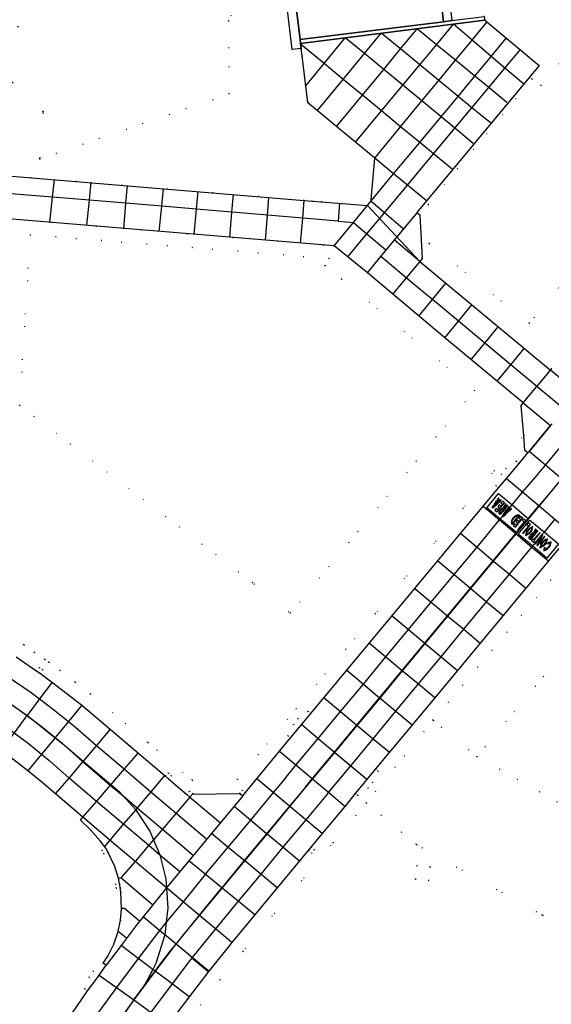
# Model space of a CAD drawing. Header units: metres. Extents: x 174791 to 179073, y 406431 to 409043.
# Tile 98 of 256: x 176201 to 176276, y 407294 to 407433. Entities that reach past the tile are written whole.
import ezdxf

# ---------------------------------------------------------------- set-up
doc = ezdxf.new("R2010")
doc.units = ezdxf.units.M
doc.linetypes.add('DOT', pattern=[6.35, 0, -6.35])
for name, color, linetype in [('panden', 254, 'Continuous'), ('terreindeelbegroeid', 254, 'DOT'), ('terreindeelonbegroeid', 254, 'DOT'), ('wegdeel_molgoot', 254, 'Continuous'), ('wegdeel_rijbaan', 254, 'Continuous'), ('wegdeel_rolbaan', 254, 'Continuous'), ('wegdeel_voetpad', 254, 'Continuous'), ('weginrichtingselement_markering_vliegtuigverharding', 254, 'Continuous'), ('weginrichtingselement_voeg_vliegtuigverharding', 254, 'Continuous')]:
    doc.layers.add(name, color=color, linetype=linetype)

msp = doc.modelspace()

# ---------------------------------------------------------------- linework, layer by layer
at = {"layer": 'panden'}
msp.add_polyline3d([(176239.433, 407440.563, 0), (176259.748, 407443.085, 0), (176260.968, 407432.772, 0), (176240.715, 407430.242, 0)], close=True, dxfattribs=at)
at = {"layer": 'terreindeelbegroeid'}
for points in [[(176337.424, 407452.638, 0), (176335.28, 407450.063, 0), (176328.793, 407442.268, 0), (176296.574, 407403.515, 0), (176287.872, 407393.047, 0), (176280.605, 407384.304, 0), (176276.262, 407383.813, 0), (176276.087, 407383.602, 0), (176261.323, 407395.862, 0), (176257.635, 407398.954, 0), (176257.963, 407399.345, 0), (176257.614, 407405.497, 0), (176257.218, 407405.831, 0), (176273.139, 407424.963, 0), (176273.465, 407424.705, 0), (176258.801, 407407.003, 0), (176258.971, 407401.458, 0), (176273.096, 407390.2, 0), (176290.285, 407410.909, 0), (176321.534, 407448.342, 0), (176326.643, 407446.834, 0), (176333.699, 407454.9, 0), (176336.325, 407459.073, 0)], [(176259.517, 407334.198, 0), (176258.083, 407335.392, 0), (176277.939, 407359.238, 0), (176278.368, 407358.926, 0), (176279.825, 407359.974, 0), (176280.444, 407360.771, 0), (176281.228, 407362.372, 0), (176280.871, 407362.725, 0), (176292.377, 407376.565, 0), (176307.261, 407394.469, 0), (176307.655, 407394.178, 0), (176309.112, 407395.225, 0), (176309.731, 407396.022, 0), (176310.515, 407397.623, 0), (176310.142, 407397.941, 0), (176333.545, 407426.097, 0), (176336.262, 407426.238, 0), (176324.608, 407412.217, 0), (176311.68, 407396.663, 0), (176308.799, 407393.19, 0), (176282.409, 407361.446, 0)], [(176345.291, 407424.677, 0), (176265.694, 407329.055, 0), (176259.517, 407334.198, 0), (176282.409, 407361.446, 0), (176308.799, 407393.19, 0), (176311.68, 407396.663, 0), (176324.608, 407412.217, 0), (176336.262, 407426.238, 0)], [(176373.314, 407369.943, 0), (176305.809, 407326.811, 0), (176297.768, 407322.867, 0), (176295.08, 407321.626, 0), (176292.256, 407320.734, 0), (176289.343, 407320.205, 0), (176286.346, 407320.05, 0), (176283.354, 407320.28, 0), (176280.416, 407320.891, 0), (176280.223, 407320.913, 0), (176265.694, 407329.055, 0), (176345.291, 407424.677, 0), (176356.419, 407415.534, 0), (176358.739, 407413.582, 0), (176361.885, 407410.939, 0), (176364.69, 407400.879, 0), (176369.411, 407383.943, 0)], [(176265.372, 407380.722, 0), (176239.335, 407349.3, 0), (176234.017, 407353.6, 0), (176201.105, 407378.608, 0), (176202.588, 407402.697, 0), (176244.844, 407399.352, 0), (176244.222, 407398.378, 0), (176246.6, 407396.444, 0)], [(176234.017, 407353.6, 0), (176239.335, 407349.3, 0), (176265.372, 407380.722, 0), (176246.6, 407396.444, 0), (176244.222, 407398.378, 0), (176244.844, 407399.352, 0), (176202.588, 407402.697, 0), (176201.105, 407378.608, 0)], [(176242.383, 407315.435, 0), (176242.752, 407315.895, 0), (176242.283, 407316.27, 0), (176241.915, 407315.81, 0)], [(176259.095, 407313.507, 0), (176257.221, 407313.694, 0), (176257.03, 407311.779, 0), (176258.904, 407311.592, 0)]]:
    msp.add_polyline3d(points, close=True, dxfattribs=at)
for points in [[(176206.376, 407435.381, 0), (176195.306, 407428.755, 0), (176190.344, 407424.477, 0), (176200.099, 407424.172, 0), (176204.415, 407420.076, 0), (176203.931, 407413.393, 0), (176230.702, 407422.597, 0), (176230.605, 407432.897, 0), (176237.013, 407445.058, 0)], [(176237.013, 407445.058, 0), (176230.605, 407432.897, 0), (176230.702, 407422.597, 0), (176203.931, 407413.393, 0), (176204.415, 407420.076, 0), (176200.099, 407424.172, 0), (176190.344, 407424.477, 0), (176195.306, 407428.755, 0), (176206.376, 407435.381, 0)], [(176281.414, 407431.799, 0), (176274.769, 407423.779, 0), (176273.465, 407424.705, 0), (176273.139, 407424.963, 0), (176274.496, 407426.594, 0), (176266.82, 407433.007, 0), (176266.738, 407433.512, 0), (176262.158, 407432.93, 0), (176260.792, 407444.417, 0)], [(176238.095, 407441.606, 0), (176239.594, 407428.866, 0), (176240.87, 407428.995, 0), (176240.999, 407427.96, 0), (176241.82, 407421.343, 0), (176249.654, 407414.846, 0), (176251.255, 407413.519, 0), (176250.734, 407407.625, 0), (176250.811, 407407.562, 0), (176250.233, 407406.82, 0), (176242.46, 407407.466, 0), (176241.314, 407407.561, 0), (176176.187, 407412.945, 0), (176150.341, 407415.081, 0), (176149.637, 407415.152, 0), (176121.86, 407417.311, 0), (176123.618, 407436.5, 0)], [(176290.285, 407410.909, 0), (176273.096, 407390.2, 0), (176258.971, 407401.458, 0), (176258.801, 407407.003, 0), (176273.465, 407424.705, 0), (176274.769, 407423.779, 0), (176281.414, 407431.799, 0)], [(176192.585, 407405.539, 0), (176245.509, 407401.124, 0), (176250.217, 407397.35, 0), (176261.181, 407388.172, 0), (176272.249, 407378.974, 0), (176271.926, 407378.584, 0), (176272.3, 407374.379, 0), (176251.337, 407349.208, 0), (176231.878, 407325.843, 0), (176225.478, 407325.748, 0), (176219.206, 407331.055, 0), (176211.084, 407337.928, 0), (176208.944, 407339.578, 0), (176206.805, 407341.227, 0), (176205.229, 407342.4, 0), (176204.651, 407342.789, 0), (176203.172, 407343.806, 0), (176201.694, 407344.822, 0), (176199.469, 407346.223, 0)], [(176199.469, 407346.223, 0), (176201.694, 407344.822, 0), (176203.172, 407343.806, 0), (176204.651, 407342.789, 0), (176205.229, 407342.4, 0), (176206.805, 407341.227, 0), (176208.944, 407339.578, 0), (176211.084, 407337.928, 0), (176219.206, 407331.055, 0), (176225.478, 407325.748, 0), (176231.878, 407325.843, 0), (176251.337, 407349.208, 0), (176272.3, 407374.379, 0), (176272.487, 407372.282, 0), (176272.907, 407371.93, 0), (176271.665, 407370.438, 0), (176271.241, 407370.745, 0), (176269.784, 407369.698, 0), (176269.165, 407368.901, 0), (176268.381, 407367.3, 0), (176268.748, 407366.987, 0), (176242.245, 407335.166, 0), (176241.856, 407335.454, 0), (176240.398, 407334.406, 0), (176239.78, 407333.609, 0), (176238.995, 407332.009, 0), (176239.368, 407331.691, 0), (176232.999, 407323.977, 0), (176232.552, 407324.32, 0), (176232.183, 407323.909, 0), (176232.253, 407323.848, 0), (176225.506, 407323.748, 0), (176225.559, 407323.827, 0), (176225.08, 407324.17, 0), (176224.711, 407323.726, 0), (176222.148, 407325.916, 0), (176222.553, 407326.359, 0), (176222.119, 407326.755, 0), (176221.714, 407326.313, 0), (176209.827, 407336.372, 0), (176205.597, 407339.633, 0), (176204.035, 407340.795, 0), (176204.368, 407341.294, 0), (176203.851, 407341.64, 0), (176203.518, 407341.141, 0), (176200.594, 407343.151, 0)], [(176223.139, 407292.628, 0), (176225.05, 407295.185, 0), (176227.811, 407298.793, 0), (176231.094, 407302.848, 0), (176243.841, 407318.2, 0), (176247.043, 407322.031, 0), (176248.512, 407323.837, 0), (176248.873, 407323.562, 0), (176250.33, 407324.61, 0), (176250.949, 407325.407, 0), (176251.733, 407327.007, 0), (176251.373, 407327.334, 0), (176258.083, 407335.392, 0), (176259.517, 407334.198, 0), (176250.051, 407322.56, 0), (176248.586, 407320.759, 0), (176245.378, 407316.92, 0), (176232.641, 407301.58, 0), (176229.383, 407297.556, 0), (176226.645, 407293.979, 0)], [(176281.285, 407305.395, 0), (176274.943, 407306.677, 0), (176257.157, 407316.644, 0), (176250.051, 407322.56, 0), (176259.517, 407334.198, 0), (176265.694, 407329.055, 0), (176280.223, 407320.913, 0)], [(176197.263, 407330.907, 0), (176202.265, 407327.038, 0), (176204.225, 407325.452, 0), (176210.005, 407320.506, 0), (176209.674, 407320.112, 0), (176211.071, 407318.798, 0), (176212.49, 407317.156, 0), (176213.26, 407316.154, 0), (176212.73, 407315.873, 0), (176213.014, 407315.338, 0), (176213.544, 407315.619, 0), (176214.531, 407313.576, 0), (176215.083, 407311.861, 0), (176215.215, 407311.165, 0), (176214.624, 407311.066, 0), (176214.722, 407310.479, 0), (176215.314, 407310.578, 0), (176215.413, 407309.92, 0), (176215.495, 407307.602, 0), (176215.354, 407305.967, 0), (176215.02, 407304.39, 0), (176214.397, 407302.589, 0), (176213.557, 407300.879, 0), (176212.875, 407299.924, 0), (176211.492, 407298.781, 0), (176210.928, 407297.944, 0), (176210.253, 407296.294, 0), (176210.665, 407295.988, 0), (176207.065, 407290.686, 0)], [(176226.645, 407293.979, 0), (176229.383, 407297.556, 0), (176232.641, 407301.58, 0), (176245.378, 407316.92, 0), (176248.586, 407320.759, 0), (176250.051, 407322.56, 0), (176257.157, 407316.644, 0), (176274.943, 407306.677, 0), (176281.285, 407305.395, 0)]]:
    msp.add_polyline3d(points, dxfattribs=at)
at = {"layer": 'terreindeelonbegroeid'}
for points in [[(176271.665, 407370.438, 0), (176269.854, 407368.321, 0), (176268.748, 407366.987, 0), (176268.381, 407367.3, 0), (176269.165, 407368.901, 0), (176269.784, 407369.698, 0), (176271.241, 407370.745, 0)], [(176204.035, 407340.795, 0), (176203.518, 407341.141, 0), (176203.851, 407341.64, 0), (176204.368, 407341.294, 0)], [(176242.245, 407335.166, 0), (176239.368, 407331.691, 0), (176238.995, 407332.009, 0), (176239.78, 407333.609, 0), (176240.398, 407334.406, 0), (176241.856, 407335.454, 0)], [(176248.512, 407323.837, 0), (176251.373, 407327.334, 0), (176251.733, 407327.007, 0), (176250.949, 407325.407, 0), (176250.33, 407324.61, 0), (176248.873, 407323.562, 0)], [(176222.148, 407325.916, 0), (176221.714, 407326.313, 0), (176222.119, 407326.755, 0), (176222.553, 407326.359, 0)], [(176225.506, 407323.748, 0), (176225.156, 407323.345, 0), (176224.711, 407323.726, 0), (176225.08, 407324.17, 0), (176225.559, 407323.827, 0)], [(176232.999, 407323.977, 0), (176232.624, 407323.522, 0), (176232.253, 407323.848, 0), (176232.183, 407323.909, 0), (176232.552, 407324.32, 0)], [(176242.383, 407315.435, 0), (176241.915, 407315.81, 0), (176242.283, 407316.27, 0), (176242.752, 407315.895, 0)], [(176213.544, 407315.619, 0), (176213.014, 407315.338, 0), (176212.73, 407315.873, 0), (176213.26, 407316.154, 0)], [(176257.03, 407311.779, 0), (176257.221, 407313.694, 0), (176259.095, 407313.507, 0), (176258.904, 407311.592, 0)], [(176215.314, 407310.578, 0), (176214.722, 407310.479, 0), (176214.624, 407311.066, 0), (176215.215, 407311.165, 0)], [(176210.665, 407295.988, 0), (176210.253, 407296.294, 0), (176210.928, 407297.944, 0), (176211.492, 407298.781, 0), (176212.875, 407299.924, 0), (176213.321, 407299.61, 0), (176211.888, 407297.619, 0)]]:
    msp.add_polyline3d(points, close=True, dxfattribs=at)
at = {"layer": 'wegdeel_molgoot'}
msp.add_polyline3d([(176266.82, 407433.007, 0), (176240.782, 407429.703, 0), (176240.715, 407430.242, 0), (176260.968, 407432.772, 0), (176262.158, 407432.93, 0), (176266.738, 407433.512, 0)], close=True, dxfattribs=at)
at = {"layer": 'wegdeel_rijbaan'}
msp.add_polyline3d([(176273.139, 407424.963, 0), (176257.218, 407405.831, 0), (176257.614, 407405.497, 0), (176257.963, 407399.345, 0), (176257.635, 407398.954, 0), (176250.233, 407406.82, 0), (176250.811, 407407.562, 0), (176250.734, 407407.625, 0), (176251.255, 407413.519, 0), (176249.654, 407414.846, 0), (176241.82, 407421.343, 0), (176240.999, 407427.96, 0), (176240.87, 407428.995, 0), (176240.782, 407429.703, 0), (176266.82, 407433.007, 0), (176274.496, 407426.594, 0)], close=True, dxfattribs=at)
for points in [[(176176.187, 407412.945, 0), (176241.314, 407407.561, 0), (176242.46, 407407.466, 0), (176250.233, 407406.82, 0), (176257.635, 407398.954, 0), (176261.323, 407395.862, 0), (176276.087, 407383.602, 0), (176276.262, 407383.813, 0)], [(176276.313, 407376.025, 0), (176276.102, 407375.77, 0), (176273.06, 407372.117, 0), (176272.907, 407371.93, 0), (176272.487, 407372.282, 0), (176272.3, 407374.379, 0), (176271.926, 407378.584, 0), (176272.249, 407378.974, 0), (176261.181, 407388.172, 0), (176250.217, 407397.35, 0), (176245.509, 407401.124, 0), (176192.585, 407405.539, 0)]]:
    msp.add_polyline3d(points, dxfattribs=at)
at = {"layer": 'wegdeel_rolbaan'}
for points in [[(176200.594, 407343.151, 0), (176203.518, 407341.141, 0), (176204.035, 407340.795, 0), (176205.597, 407339.633, 0), (176209.827, 407336.372, 0), (176221.714, 407326.313, 0), (176222.148, 407325.916, 0), (176224.711, 407323.726, 0), (176225.156, 407323.345, 0), (176225.506, 407323.748, 0), (176232.253, 407323.848, 0), (176232.624, 407323.522, 0), (176232.999, 407323.977, 0), (176239.368, 407331.691, 0), (176242.245, 407335.166, 0), (176268.748, 407366.987, 0), (176269.854, 407368.321, 0), (176271.665, 407370.438, 0), (176272.907, 407371.93, 0), (176273.06, 407372.117, 0), (176276.102, 407375.77, 0), (176276.313, 407376.025, 0)], [(176277.939, 407359.238, 0), (176258.083, 407335.392, 0), (176251.373, 407327.334, 0), (176248.512, 407323.837, 0), (176247.043, 407322.031, 0), (176243.841, 407318.2, 0), (176231.094, 407302.848, 0), (176227.811, 407298.793, 0), (176225.05, 407295.185, 0), (176223.139, 407292.628, 0)], [(176207.065, 407290.686, 0), (176210.665, 407295.988, 0), (176211.888, 407297.619, 0), (176213.321, 407299.61, 0), (176212.875, 407299.924, 0), (176213.557, 407300.879, 0), (176214.397, 407302.589, 0), (176215.02, 407304.39, 0), (176215.354, 407305.967, 0), (176215.495, 407307.602, 0), (176215.413, 407309.92, 0), (176215.314, 407310.578, 0), (176215.215, 407311.165, 0), (176215.083, 407311.861, 0), (176214.531, 407313.576, 0), (176213.544, 407315.619, 0), (176213.26, 407316.154, 0), (176212.49, 407317.156, 0), (176211.071, 407318.798, 0), (176209.674, 407320.112, 0), (176210.005, 407320.506, 0), (176204.225, 407325.452, 0), (176202.265, 407327.038, 0), (176197.263, 407330.907, 0)]]:
    msp.add_polyline3d(points, dxfattribs=at)
at = {"layer": 'wegdeel_voetpad'}
msp.add_polyline3d([(176262.158, 407432.93, 0), (176260.968, 407432.772, 0), (176259.748, 407443.085, 0), (176239.433, 407440.563, 0), (176240.715, 407430.242, 0), (176240.782, 407429.703, 0), (176240.87, 407428.995, 0), (176239.594, 407428.866, 0), (176238.095, 407441.606, 0), (176260.792, 407444.417, 0)], close=True, dxfattribs=at)
at = {"layer": 'weginrichtingselement_markering_vliegtuigverharding'}
msp.add_line((176275.985, 407358.942), (176276.064, 407358.876), dxfattribs=at)
for points in [[(176274.522, 407364.447, 0), (176277.68, 407368.248, 0)], [(176268.76, 407366.169, 0), (176270.663, 407364.58, 0), (176272.957, 407362.663, 0), (176271.281, 407360.677, 0), (176269.001, 407362.581, 0), (176267.097, 407364.171, 0), (176268.76, 407366.169, 0)], [(176268.247, 407364.562, 0), (176268.685, 407364.98, 0), (176268.781, 407364.9, 0), (176268.304, 407364.446, 0), (176268.121, 407364.598, 0), (176268.484, 407365.148, 0), (176268.58, 407365.068, 0), (176268.247, 407364.562, 0)], [(176269.046, 407365.324, 0), (176268.864, 407365.15, 0), (176268.716, 407365.274, 0), (176268.854, 407365.484, 0), (176268.758, 407365.564, 0), (176268.511, 407365.19, 0), (176268.607, 407365.11, 0), (176268.688, 407365.232, 0), (176268.827, 407365.115, 0), (176268.721, 407365.014, 0), (176268.817, 407364.934, 0), (176269.142, 407365.243, 0), (176269.046, 407365.324, 0)], [(176269.326, 407364.699, 0), (176269.232, 407364.587, 0), (176269.309, 407364.523, 0), (176269.595, 407364.865, 0), (176269.288, 407365.121, 0), (176269.096, 407364.891, 0), (176269.326, 407364.699, 0)], [(176224.057, 407303.661, 0), (176226.528, 407306.638, 0), (176229.727, 407310.49, 0), (176232.916, 407314.332, 0), (176236.064, 407318.124, 0), (176239.283, 407322.001, 0), (176242.488, 407325.862, 0), (176245.634, 407329.651, 0), (176248.795, 407333.458, 0), (176252.007, 407337.327, 0), (176255.203, 407341.177, 0), (176258.398, 407345.025, 0), (176261.601, 407348.883, 0), (176264.842, 407352.787, 0), (176268.057, 407356.66, 0), (176271.241, 407360.495, 0), (176274.486, 407364.404, 0), (176274.522, 407364.447, 0)], [(176267.943, 407364.102, 0), (176267.847, 407364.182, 0), (176268.094, 407364.556, 0), (176268.268, 407364.411, 0), (176267.943, 407364.102, 0)], [(176268.655, 407363.897, 0), (176268.425, 407364.089, 0), (176268.233, 407363.859, 0), (176268.54, 407363.603, 0), (176268.826, 407363.944, 0), (176268.749, 407364.009, 0), (176268.655, 407363.897, 0)], [(176269.087, 407364.413, 0), (176268.857, 407364.605, 0), (176268.664, 407364.375, 0), (176268.894, 407364.183, 0), (176268.781, 407364.047, 0), (176268.858, 407363.983, 0), (176269.277, 407364.485, 0), (176269.2, 407364.549, 0), (176269.087, 407364.413, 0)], [(176268.884, 407363.706, 0), (176268.978, 407363.817, 0), (176269.054, 407363.753, 0), (176268.961, 407363.641, 0), (176268.918, 407363.547, 0), (176268.927, 407363.444, 0), (176268.986, 407363.36, 0), (176269.208, 407363.625, 0), (176269.285, 407363.561, 0), (176268.999, 407363.219, 0), (176268.922, 407363.283, 0), (176268.833, 407363.41, 0), (176268.819, 407363.565, 0), (176268.884, 407363.706, 0)], [(176269.399, 407364.148, 0), (176269.492, 407364.305, 0), (176269.568, 407364.241, 0), (176269.51, 407364.143, 0), (176269.587, 407364.078, 0), (176269.659, 407364.165, 0), (176269.736, 407364.101, 0), (176269.317, 407363.599, 0), (176269.24, 407363.663, 0), (176269.523, 407364.001, 0), (176269.429, 407364.045, 0), (176269.326, 407364.036, 0), (176269.241, 407363.976, 0), (176269.087, 407363.791, 0), (176269.01, 407363.856, 0), (176269.164, 407364.04, 0), (176269.269, 407364.121, 0), (176269.399, 407364.148, 0)], [(176269.747, 407364.738, 0), (176269.518, 407364.349, 0), (176269.594, 407364.285, 0), (176269.824, 407364.673, 0), (176269.747, 407364.738, 0)], [(176269.692, 407363.354, 0), (176270.13, 407363.771, 0), (176270.226, 407363.691, 0), (176269.75, 407363.237, 0), (176269.63, 407363.337, 0), (176269.567, 407363.39, 0), (176269.929, 407363.939, 0), (176270.025, 407363.859, 0), (176269.876, 407363.633, 0), (176269.692, 407363.354, 0)], [(176270.054, 407364.481, 0), (176269.977, 407364.545, 0), (176269.691, 407364.203, 0), (176269.768, 407364.139, 0), (176270.054, 407364.481, 0)], [(176270.492, 407364.115, 0), (176270.309, 407363.942, 0), (176270.205, 407364.029, 0), (176270.161, 407364.065, 0), (176270.3, 407364.276, 0), (176270.204, 407364.356, 0), (176269.957, 407363.981, 0), (176270.053, 407363.901, 0), (176270.134, 407364.023, 0), (176270.173, 407363.99, 0), (176270.273, 407363.907, 0), (176270.167, 407363.806, 0), (176270.263, 407363.726, 0), (176270.587, 407364.035, 0), (176270.492, 407364.115, 0)], [(176269.389, 407362.893, 0), (176269.313, 407362.956, 0), (176269.293, 407362.973, 0), (176269.539, 407363.348, 0), (176269.598, 407363.299, 0), (176269.713, 407363.202, 0), (176269.389, 407362.893, 0)], [(176270.697, 407362.38, 0), (176270.617, 407362.447, 0), (176270.557, 407362.159, 0), (176270.613, 407361.869, 0), (176270.69, 407361.805, 0), (176270.976, 407362.147, 0), (176270.899, 407362.211, 0), (176270.687, 407361.958, 0), (176270.657, 407362.17, 0), (176270.697, 407362.38, 0)], [(176271.058, 407362.996, 0), (176270.93, 407362.872, 0), (176270.738, 407362.642, 0), (176270.638, 407362.494, 0), (176270.717, 407362.428, 0), (176270.813, 407362.577, 0), (176271.008, 407362.809, 0), (176271.137, 407362.93, 0), (176271.058, 407362.996, 0)], [(176271.008, 407362.185, 0), (176271.427, 407362.687, 0), (176271.35, 407362.751, 0), (176270.931, 407362.25, 0), (176271.008, 407362.185, 0)], [(176271.668, 407363.132, 0), (176271.374, 407363.136, 0), (176271.1, 407363.026, 0), (176271.181, 407362.958, 0), (176271.38, 407363.035, 0), (176271.594, 407363.043, 0), (176271.382, 407362.79, 0), (176271.459, 407362.726, 0), (176271.745, 407363.067, 0), (176271.668, 407363.132, 0)], [(176271.672, 407362.252, 0), (176271.442, 407362.444, 0), (176271.249, 407362.214, 0), (176271.48, 407362.022, 0), (176271.366, 407361.886, 0), (176271.443, 407361.822, 0), (176271.862, 407362.323, 0), (176271.786, 407362.388, 0), (176271.672, 407362.252, 0)], [(176273.193, 407362.448, 0), (176275.227, 407360.754, 0), (176277.233, 407359.084, 0), (176275.569, 407357.085, 0), (176273.571, 407358.758, 0), (176271.545, 407360.453, 0), (176273.193, 407362.448, 0)], [(176271.911, 407362.538, 0), (176271.818, 407362.426, 0), (176271.894, 407362.362, 0), (176272.18, 407362.704, 0), (176271.873, 407362.96, 0), (176271.681, 407362.73, 0), (176271.911, 407362.538, 0)], [(176272.625, 407362.332, 0), (176272.318, 407362.589, 0), (176272.125, 407362.358, 0), (176272.355, 407362.166, 0), (176272.262, 407362.054, 0), (176272.339, 407361.99, 0), (176272.625, 407362.332, 0)], [(176273.262, 407361.799, 0), (176272.955, 407362.056, 0), (176272.762, 407361.826, 0), (176272.993, 407361.633, 0), (176272.899, 407361.522, 0), (176272.976, 407361.458, 0), (176273.262, 407361.799, 0)], [(176271.241, 407361.736, 0), (176271.011, 407361.928, 0), (176270.818, 407361.698, 0), (176271.125, 407361.441, 0), (176271.411, 407361.783, 0), (176271.334, 407361.847, 0), (176271.241, 407361.736, 0)], [(176271.778, 407361.476, 0), (176271.493, 407361.134, 0), (176271.569, 407361.07, 0), (176271.855, 407361.412, 0), (176271.778, 407361.476, 0)], [(176272.23, 407362.016, 0), (176271.811, 407361.514, 0), (176271.887, 407361.45, 0), (176272.307, 407361.952, 0), (176272.23, 407362.016, 0)], [(176272.416, 407360.943, 0), (176272.13, 407360.601, 0), (176272.207, 407360.537, 0), (176272.492, 407360.879, 0), (176272.416, 407360.943, 0)], [(176272.867, 407361.483, 0), (176272.448, 407360.982, 0), (176272.525, 407360.917, 0), (176272.944, 407361.419, 0), (176272.867, 407361.483, 0)], [(176272.915, 407360.526, 0), (176272.663, 407360.397, 0), (176272.745, 407360.668, 0), (176272.665, 407360.735, 0), (176272.544, 407360.255, 0), (176272.995, 407360.459, 0), (176272.915, 407360.526, 0)], [(176272.687, 407360.782, 0), (176272.867, 407361.057, 0), (176273.107, 407361.283, 0), (176273.186, 407361.217, 0), (176272.944, 407360.993, 0), (176272.766, 407360.716, 0), (176272.687, 407360.782, 0)], [(176273.456, 407360.991, 0), (176273.276, 407360.715, 0), (176273.037, 407360.489, 0), (176272.958, 407360.555, 0), (176273.199, 407360.779, 0), (176273.377, 407361.057, 0), (176273.456, 407360.991, 0)], [(176273.599, 407361.522, 0), (176273.149, 407361.313, 0), (176273.229, 407361.246, 0), (176273.48, 407361.374, 0), (176273.398, 407361.105, 0), (176273.478, 407361.038, 0), (176273.599, 407361.522, 0)], [(176273.642, 407360.601, 0), (176273.735, 407360.758, 0), (176273.812, 407360.694, 0), (176273.754, 407360.596, 0), (176273.83, 407360.531, 0), (176273.903, 407360.618, 0), (176273.979, 407360.554, 0), (176273.56, 407360.052, 0), (176273.483, 407360.116, 0), (176273.766, 407360.454, 0), (176273.672, 407360.498, 0), (176273.569, 407360.489, 0), (176273.484, 407360.429, 0), (176273.33, 407360.244, 0), (176273.253, 407360.308, 0), (176273.407, 407360.493, 0), (176273.513, 407360.573, 0), (176273.642, 407360.601, 0)], [(176273.99, 407361.19, 0), (176273.761, 407360.802, 0), (176273.837, 407360.737, 0), (176274.067, 407361.126, 0), (176273.99, 407361.19, 0)], [(176274.297, 407360.934, 0), (176274.22, 407360.998, 0), (176273.935, 407360.656, 0), (176274.011, 407360.592, 0), (176274.297, 407360.934, 0)], [(176274.361, 407360.3, 0), (176274.646, 407360.642, 0), (176274.57, 407360.706, 0), (176274.284, 407360.364, 0), (176274.361, 407360.3, 0)], [(176273.128, 407360.158, 0), (176273.221, 407360.27, 0), (176273.298, 407360.206, 0), (176273.204, 407360.094, 0), (176273.161, 407360, 0), (176273.17, 407359.897, 0), (176273.229, 407359.813, 0), (176273.451, 407360.078, 0), (176273.528, 407360.014, 0), (176273.242, 407359.672, 0), (176273.165, 407359.736, 0), (176273.076, 407359.863, 0), (176273.062, 407360.018, 0), (176273.128, 407360.158, 0)], [(176273.8, 407359.786, 0), (176273.707, 407359.674, 0), (176273.592, 407359.77, 0), (176273.399, 407359.54, 0), (176273.706, 407359.284, 0), (176273.899, 407359.514, 0), (176273.784, 407359.61, 0), (176273.877, 407359.722, 0), (176273.8, 407359.786, 0)], [(176274.252, 407360.326, 0), (176273.832, 407359.824, 0), (176273.909, 407359.76, 0), (176274.329, 407360.262, 0), (176274.252, 407360.326, 0)], [(176274.16, 407359.485, 0), (176273.874, 407359.143, 0), (176273.884, 407359.135, 0), (176273.951, 407359.079, 0), (176274.236, 407359.421, 0), (176274.168, 407359.478, 0), (176274.16, 407359.485, 0)], [(176274.467, 407359.229, 0), (176274.45, 407359.209, 0), (176274.462, 407359.233, 0), (176274.383, 407359.298, 0), (176274.181, 407358.887, 0), (176274.258, 407358.823, 0), (176274.543, 407359.165, 0), (176274.467, 407359.229, 0)], [(176274.611, 407360.025, 0), (176274.192, 407359.524, 0), (176274.2, 407359.517, 0), (176274.268, 407359.46, 0), (176274.688, 407359.961, 0), (176274.617, 407360.02, 0), (176274.611, 407360.025, 0)], [(176274.704, 407359.948, 0), (176274.406, 407359.344, 0), (176274.484, 407359.279, 0), (176274.781, 407359.884, 0), (176274.704, 407359.948, 0)], [(176274.995, 407359.705, 0), (176274.918, 407359.769, 0), (176274.499, 407359.267, 0), (176274.575, 407359.203, 0), (176274.995, 407359.705, 0)], [(176274.72, 407360, 0), (176274.742, 407360.026, 0), (176274.726, 407359.994, 0), (176274.804, 407359.93, 0), (176275.006, 407360.342, 0), (176274.934, 407360.402, 0), (176274.929, 407360.406, 0), (176274.643, 407360.064, 0), (176274.65, 407360.058, 0), (176274.72, 407360, 0)], [(176274.745, 407359.061, 0), (176274.925, 407359.337, 0), (176275.165, 407359.562, 0), (176275.244, 407359.496, 0), (176275.002, 407359.272, 0), (176274.824, 407358.995, 0), (176274.745, 407359.061, 0)], [(176275.027, 407359.743, 0), (176275.313, 407360.085, 0), (176275.236, 407360.149, 0), (176274.95, 407359.807, 0), (176275.027, 407359.743, 0)], [(176275.514, 407359.27, 0), (176275.335, 407358.995, 0), (176275.095, 407358.769, 0), (176275.016, 407358.835, 0), (176275.258, 407359.059, 0), (176275.435, 407359.336, 0), (176275.514, 407359.27, 0)], [(176275.207, 407359.592, 0), (176275.287, 407359.526, 0), (176275.538, 407359.653, 0), (176275.457, 407359.384, 0), (176275.537, 407359.317, 0), (176275.657, 407359.795, 0), (176275.207, 407359.592, 0)], [(176276.064, 407358.876, 0), (176276.192, 407359.35, 0), (176275.914, 407359.296, 0), (176275.686, 407359.127, 0), (176275.763, 407359.063, 0), (176275.904, 407359.179, 0), (176276.076, 407359.241, 0), (176275.985, 407358.942, 0)], [(176274.973, 407358.805, 0), (176274.721, 407358.677, 0), (176274.803, 407358.948, 0), (176274.723, 407359.014, 0), (176274.602, 407358.535, 0), (176275.053, 407358.738, 0), (176274.973, 407358.805, 0)], [(176275.273, 407358.619, 0), (176275.147, 407358.366, 0), (176275.143, 407358.083, 0), (176275.583, 407358.295, 0), (176275.504, 407358.362, 0), (176275.229, 407358.217, 0), (176275.26, 407358.397, 0), (176275.35, 407358.555, 0), (176275.273, 407358.619, 0)], [(176275.625, 407358.326, 0), (176275.862, 407358.554, 0), (176276.042, 407358.829, 0), (176275.963, 407358.895, 0), (176275.785, 407358.618, 0), (176275.546, 407358.392, 0), (176275.625, 407358.326, 0)], [(176198.944, 407337.12, 0), (176202.154, 407334.878, 0), (176202.289, 407334.783, 0), (176203.179, 407334.075, 0), (176206.119, 407331.734, 0), (176207.184, 407330.886, 0), (176207.446, 407330.677, 0)], [(176207.446, 407330.677, 0), (176210.078, 407328.438, 0), (176213.968, 407325.127, 0), (176215.198, 407324.08, 0)], [(176215.198, 407324.08, 0), (176215.674, 407323.558, 0), (176217.493, 407321.566, 0), (176217.574, 407321.477, 0), (176219.488, 407318.518, 0), (176220.006, 407317.322, 0), (176220.918, 407315.217, 0), (176220.922, 407315.199, 0), (176221.746, 407311.836, 0), (176221.836, 407310.546, 0), (176221.837, 407310.531, 0), (176222.035, 407307.676, 0), (176221.815, 407305.695, 0), (176221.619, 407303.933, 0), (176221.614, 407303.916, 0), (176220.36, 407299.869, 0), (176219.916, 407299.037, 0), (176218.668, 407296.695, 0)], [(176218.668, 407296.695, 0), (176218.878, 407296.988, 0), (176220.231, 407298.801, 0), (176220.562, 407299.245, 0), (176222.289, 407301.469, 0), (176222.652, 407301.92, 0), (176223.203, 407302.602, 0), (176224.057, 407303.661, 0)], [(176214.326, 407290.479, 0), (176217.236, 407294.7, 0), (176217.248, 407294.717, 0), (176218.298, 407296.18, 0), (176218.668, 407296.695, 0)]]:
    msp.add_polyline3d(points, dxfattribs=at)
at = {"layer": 'weginrichtingselement_voeg_vliegtuigverharding'}
for p, q in [((176246.29, 407407.166), (176246.074, 407404.643)), ((176252.125, 407399.644), (176257.243, 407405.812)), ((176254.066, 407401.947), (176257.243, 407405.812)), ((176257.635, 407398.954), (176254.066, 407401.947)), ((176250.217, 407397.35), (176252.125, 407399.644)), ((176250.188, 407397.315), (176250.217, 407397.35)), ((176274.801, 407382.051), (176276.087, 407383.602)), ((176279.949, 407380.394), (176276.087, 407383.602)), ((176272.249, 407378.974), (176276.102, 407375.77)), ((176272.152, 407366.372), (176269.879, 407368.283)), ((176272.152, 407366.372), (176273.975, 407368.517)), ((176274.443, 407364.44), (176272.152, 407366.372)), ((176276.356, 407366.709), (176274.443, 407364.44)), ((176225.153, 407323.334), (176229.453, 407319.717)), ((176216.19, 407303.462), (176215.014, 407304.374)), ((176223.063, 407302.623), (176223.101, 407302.59))]:
    msp.add_line(p, q, dxfattribs=at)
for points in [[(176245.9, 407418.021, 0), (176249.521, 407422.403, 0), (176252.525, 407426.038, 0), (176254.909, 407428.922, 0), (176257.255, 407431.762, 0)], [(176248.552, 407415.782, 0), (176252.212, 407420.182, 0), (176255.229, 407423.809, 0), (176257.624, 407426.688, 0), (176259.984, 407429.526, 0), (176262.389, 407432.417, 0)], [(176251.255, 407413.519, 0), (176254.92, 407417.948, 0), (176257.929, 407421.583, 0), (176260.318, 407424.47, 0), (176262.677, 407427.32, 0), (176265.032, 407430.166, 0), (176267.154, 407432.73, 0)], [(176269.915, 407421.389, 0), (176267.361, 407423.481, 0), (176265.402, 407425.086, 0), (176262.677, 407427.32, 0), (176259.984, 407429.526, 0), (176257.255, 407431.762, 0)], [(176272.286, 407423.991, 0), (176269.652, 407426.233, 0), (176267.724, 407427.875, 0), (176265.032, 407430.166, 0), (176262.389, 407432.417, 0)], [(176241.523, 407423.737, 0), (176244.103, 407426.872, 0), (176247.097, 407430.512, 0)], [(176243.192, 407420.249, 0), (176246.812, 407424.637, 0), (176249.812, 407428.274, 0), (176252.192, 407431.158, 0)], [(176265.18, 407415.606, 0), (176262.585, 407417.745, 0), (176260.631, 407419.356, 0), (176257.929, 407421.583, 0), (176255.229, 407423.809, 0), (176252.525, 407426.038, 0), (176249.812, 407428.274, 0), (176247.097, 407430.512, 0)], [(176250.811, 407407.562, 0), (176253.933, 407411.311, 0), (176257.611, 407415.729, 0), (176260.631, 407419.356, 0), (176263.031, 407422.238, 0), (176265.402, 407425.086, 0), (176267.724, 407427.875, 0), (176269.893, 407430.48, 0)], [(176267.602, 407418.476, 0), (176264.986, 407420.629, 0), (176263.031, 407422.238, 0), (176260.318, 407424.47, 0), (176257.624, 407426.688, 0), (176254.909, 407428.922, 0), (176252.192, 407431.158, 0)], [(176262.184, 407411.956, 0), (176259.565, 407414.117, 0), (176257.611, 407415.729, 0), (176254.92, 407417.948, 0), (176252.212, 407420.182, 0), (176249.521, 407422.403, 0), (176246.812, 407424.637, 0), (176244.103, 407426.872, 0), (176240.795, 407429.601, 0)], [(176247.475, 407399.596, 0), (176250.166, 407402.828, 0), (176252.634, 407405.793, 0), (176255.887, 407409.699, 0), (176259.565, 407414.117, 0), (176262.585, 407417.745, 0), (176264.986, 407420.629, 0), (176267.361, 407423.481, 0), (176269.652, 407426.233, 0), (176271.832, 407428.851, 0)], [(176258.57, 407407.487, 0), (176255.887, 407409.699, 0), (176253.933, 407411.311, 0), (176251.255, 407413.519, 0)], [(176246.074, 407404.643, 0), (176241.096, 407405.058, 0), (176236.11, 407405.474, 0), (176231.093, 407405.892, 0), (176226.093, 407406.309, 0), (176221.163, 407406.72, 0), (176216.116, 407407.14, 0), (176210.961, 407407.57, 0), (176205.746, 407408.005, 0), (176200.484, 407408.444, 0), (176195.422, 407408.865, 0), (176190.295, 407409.293, 0), (176186.029, 407409.648, 0), (176184.967, 407409.737, 0)], [(176205.382, 407404.473, 0), (176205.746, 407408.005, 0), (176206.003, 407410.495, 0)], [(176210.6, 407404.038, 0), (176210.961, 407407.57, 0), (176211.223, 407410.137, 0)], [(176215.815, 407403.523, 0), (176216.116, 407407.14, 0), (176216.323, 407409.635, 0)], [(176220.821, 407403.185, 0), (176221.163, 407406.72, 0), (176221.406, 407409.222, 0)], [(176225.764, 407402.72, 0), (176226.093, 407406.309, 0), (176226.322, 407408.808, 0)], [(176230.812, 407402.336, 0), (176231.093, 407405.892, 0), (176231.29, 407408.378, 0)], [(176235.816, 407401.938, 0), (176236.11, 407405.474, 0), (176236.316, 407407.955, 0)], [(176240.792, 407401.513, 0), (176241.096, 407405.058, 0), (176241.312, 407407.582, 0)], [(176245.509, 407401.124, 0), (176248.246, 407404.424, 0), (176250.233, 407406.82, 0)], [(176255.281, 407403.527, 0), (176252.634, 407405.793, 0), (176250.734, 407407.42, 0)], [(176246.074, 407404.643, 0), (176248.246, 407404.424, 0), (176248.273, 407404.421, 0)], [(176248.273, 407404.421, 0), (176250.166, 407402.828, 0), (176252.836, 407400.581, 0)], [(176258.227, 407394.524, 0), (176255.699, 407396.645, 0), (176252.125, 407399.644, 0)], [(176257.635, 407398.954, 0), (176255.699, 407396.645, 0), (176253.799, 407394.38, 0)], [(176257.482, 407391.234, 0), (176259.403, 407393.548, 0), (176261.323, 407395.862, 0)], [(176278.021, 407378.102, 0), (176274.173, 407381.294, 0), (176270.485, 407384.354, 0), (176266.792, 407387.418, 0), (176263.091, 407390.489, 0), (176259.403, 407393.548, 0), (176258.227, 407394.524, 0)], [(176261.177, 407388.167, 0), (176263.091, 407390.489, 0), (176264.993, 407392.796, 0)], [(176264.875, 407385.118, 0), (176266.792, 407387.418, 0), (176268.706, 407389.716, 0)], [(176268.579, 407382.039, 0), (176270.485, 407384.354, 0), (176272.369, 407386.644, 0)], [(176272.249, 407378.974, 0), (176274.173, 407381.294, 0), (176274.801, 407382.051, 0)], [(176273.975, 407368.517, 0), (176275.364, 407370.187, 0), (176278.614, 407374.094, 0)], [(176282.261, 407364.411, 0), (176279.925, 407366.367, 0), (176277.68, 407368.248, 0), (176277.654, 407368.269, 0), (176275.364, 407370.187, 0), (176273.06, 407372.117, 0)], [(176238.543, 407325.928, 0), (176240.134, 407327.842, 0), (176243.279, 407331.627, 0), (176246.432, 407335.422, 0), (176249.651, 407339.295, 0), (176252.849, 407343.143, 0), (176256.044, 407346.988, 0), (176259.247, 407350.842, 0), (176262.495, 407354.751, 0), (176265.717, 407358.628, 0), (176268.897, 407362.455, 0), (176269.001, 407362.581, 0), (176269.313, 407362.956, 0), (176269.598, 407363.299, 0), (176269.63, 407363.337, 0), (176269.876, 407363.633, 0), (176270.173, 407363.99, 0), (176270.205, 407364.029, 0), (176270.663, 407364.58, 0), (176272.152, 407366.372, 0)], [(176241.462, 407324.739, 0), (176242.433, 407325.908, 0), (176245.58, 407329.696, 0), (176248.742, 407333.502, 0), (176251.955, 407337.37, 0), (176255.152, 407341.219, 0), (176258.348, 407345.066, 0), (176261.553, 407348.923, 0), (176264.795, 407352.827, 0), (176268.012, 407356.698, 0), (176271.196, 407360.532, 0), (176274.443, 407364.44, 0)], [(176266.591, 407364.385, 0), (176268.897, 407362.455, 0), (176271.196, 407360.532, 0), (176271.241, 407360.495, 0), (176273.466, 407358.632, 0), (176275.798, 407356.681, 0)], [(176279.044, 407360.564, 0), (176276.704, 407362.535, 0), (176274.486, 407364.404, 0), (176274.443, 407364.44, 0)], [(176244.589, 407323.82, 0), (176244.723, 407323.982, 0), (176247.871, 407327.776, 0), (176251.037, 407331.593, 0), (176254.244, 407335.459, 0), (176257.438, 407339.31, 0), (176260.632, 407343.16, 0), (176263.837, 407347.023, 0), (176267.072, 407350.923, 0), (176270.28, 407354.791, 0), (176273.466, 407358.632, 0), (176273.571, 407358.758, 0), (176273.884, 407359.135, 0), (176274.168, 407359.478, 0), (176274.2, 407359.517, 0), (176274.617, 407360.02, 0), (176274.65, 407360.058, 0), (176274.934, 407360.402, 0), (176275.227, 407360.754, 0), (176276.704, 407362.535, 0), (176276.709, 407362.541, 0)], [(176263.409, 407360.568, 0), (176265.717, 407358.628, 0), (176268.012, 407356.698, 0), (176268.057, 407356.66, 0), (176270.28, 407354.791, 0), (176272.606, 407352.836, 0)], [(176260.179, 407356.687, 0), (176262.495, 407354.751, 0), (176264.795, 407352.827, 0), (176264.842, 407352.787, 0), (176267.072, 407350.923, 0), (176269.396, 407348.979, 0)], [(176256.924, 407352.775, 0), (176259.247, 407350.842, 0), (176261.553, 407348.923, 0), (176261.601, 407348.883, 0), (176263.837, 407347.023, 0), (176266.156, 407345.093, 0)], [(176253.726, 407348.922, 0), (176256.044, 407346.988, 0), (176258.348, 407345.066, 0), (176258.398, 407345.025, 0), (176260.632, 407343.16, 0), (176262.945, 407341.231, 0)], [(176250.524, 407345.085, 0), (176252.849, 407343.143, 0), (176255.152, 407341.219, 0), (176255.203, 407341.177, 0), (176257.438, 407339.31, 0), (176259.743, 407337.384, 0)], [(176195.023, 407343.053, 0), (176195.03, 407343.049, 0), (176195.99, 407342.513, 0), (176199.455, 407340.326, 0), (176199.458, 407340.324, 0), (176202.716, 407338.086, 0), (176203.898, 407337.205, 0), (176205.889, 407335.722, 0), (176208, 407334.018, 0), (176208.967, 407333.237, 0), (176211.948, 407330.636, 0)], [(176247.324, 407341.237, 0), (176249.651, 407339.295, 0), (176251.955, 407337.37, 0), (176252.007, 407337.327, 0), (176254.244, 407335.459, 0), (176256.543, 407333.54, 0)], [(176193.505, 407340.498, 0), (176197.2, 407338.185, 0), (176197.798, 407337.811, 0), (176197.801, 407337.809, 0), (176198.297, 407337.479, 0), (176201.013, 407335.67, 0), (176202.13, 407334.847, 0), (176203.179, 407334.075, 0), (176204.123, 407333.379, 0), (176206.13, 407331.747, 0), (176207.121, 407330.942, 0), (176207.184, 407330.886, 0), (176209.999, 407328.365, 0)], [(176205.674, 407339.574, 0), (176203.898, 407337.205, 0), (176202.154, 407334.878, 0), (176202.13, 407334.847, 0), (176200.315, 407332.424, 0), (176198.493, 407329.994, 0)], [(176191.957, 407337.911, 0), (176191.96, 407337.91, 0), (176192.931, 407337.381, 0), (176196.154, 407335.346, 0), (176196.171, 407335.334, 0), (176199.266, 407333.207, 0), (176200.315, 407332.424, 0), (176202.292, 407330.949, 0), (176204.202, 407329.406, 0), (176205.229, 407328.576, 0), (176208.071, 407326.09, 0)], [(176244.095, 407337.365, 0), (176246.432, 407335.422, 0), (176248.742, 407333.502, 0), (176248.795, 407333.458, 0), (176251.037, 407331.593, 0), (176253.346, 407329.674, 0)], [(176209.893, 407336.316, 0), (176208, 407334.018, 0), (176206.13, 407331.747, 0), (176206.119, 407331.734, 0), (176204.202, 407329.406, 0), (176202.25, 407327.036, 0)], [(176213.909, 407332.93, 0), (176211.951, 407330.634, 0), (176210.078, 407328.438, 0), (176210.009, 407328.357, 0), (176208.073, 407326.088, 0), (176206.134, 407323.814, 0)], [(176240.943, 407333.585, 0), (176243.279, 407331.627, 0), (176245.58, 407329.696, 0), (176245.634, 407329.651, 0), (176247.871, 407327.776, 0), (176250.157, 407325.859, 0)], [(176211.948, 407330.636, 0), (176211.951, 407330.634, 0), (176215.853, 407327.323, 0), (176219.65, 407324.102, 0), (176223.219, 407321.075, 0), (176227.525, 407317.422, 0)], [(176217.819, 407329.615, 0), (176215.853, 407327.323, 0), (176213.968, 407325.127, 0), (176213.907, 407325.055, 0), (176211.964, 407322.791, 0), (176209.997, 407320.498, 0)], [(176247.043, 407322.031, 0), (176244.723, 407323.982, 0), (176242.488, 407325.862, 0), (176242.433, 407325.908, 0), (176240.134, 407327.842, 0), (176237.806, 407329.8, 0)], [(176209.999, 407328.365, 0), (176210.009, 407328.357, 0), (176213.907, 407325.055, 0), (176215.674, 407323.558, 0), (176217.716, 407321.829, 0), (176221.28, 407318.81, 0), (176225.603, 407315.149, 0)], [(176208.071, 407326.09, 0), (176208.073, 407326.088, 0), (176211.964, 407322.791, 0), (176215.782, 407319.555, 0), (176219.339, 407316.542, 0), (176220.922, 407315.199, 0), (176223.722, 407312.827, 0)], [(176221.584, 407326.375, 0), (176219.65, 407324.102, 0), (176217.716, 407321.829, 0), (176217.493, 407321.566, 0), (176215.782, 407319.555, 0), (176213.84, 407317.272, 0), (176213.081, 407316.38, 0)], [(176238.543, 407325.928, 0), (176236.918, 407323.975, 0), (176233.692, 407320.099, 0), (176230.53, 407316.298, 0), (176227.328, 407312.45, 0), (176227.317, 407312.437, 0)], [(176243.841, 407318.2, 0), (176241.521, 407320.135, 0), (176239.283, 407322.001, 0), (176239.222, 407322.053, 0), (176236.918, 407323.975, 0), (176234.596, 407325.911, 0)], [(176241.462, 407324.739, 0), (176239.222, 407322.053, 0), (176235.993, 407318.182, 0), (176232.836, 407314.397, 0), (176229.638, 407310.563, 0), (176229.636, 407310.56, 0)], [(176225.153, 407323.334, 0), (176223.219, 407321.075, 0), (176221.28, 407318.81, 0), (176220.006, 407317.322, 0), (176219.339, 407316.542, 0), (176217.397, 407314.273, 0), (176215.415, 407311.958, 0)], [(176232.624, 407323.522, 0), (176228.207, 407318.211, 0), (176224.998, 407314.353, 0), (176221.976, 407310.72, 0)], [(176244.589, 407323.82, 0), (176241.521, 407320.135, 0), (176238.297, 407316.264, 0), (176235.153, 407312.489, 0), (176231.978, 407308.675, 0)], [(176240.622, 407314.327, 0), (176238.297, 407316.264, 0), (176236.064, 407318.124, 0), (176235.993, 407318.182, 0), (176233.692, 407320.099, 0), (176231.388, 407322.018, 0)], [(176231.094, 407302.848, 0), (176228.778, 407304.77, 0), (176226.528, 407306.638, 0), (176226.478, 407306.679, 0), (176224.177, 407308.589, 0), (176221.837, 407310.531, 0), (176221.828, 407310.538, 0), (176217.397, 407314.273, 0), (176213.84, 407317.272, 0), (176210.013, 407320.498, 0)], [(176237.496, 407310.559, 0), (176235.153, 407312.489, 0), (176232.916, 407314.332, 0), (176232.836, 407314.397, 0), (176230.53, 407316.298, 0), (176228.207, 407318.211, 0), (176228.197, 407318.219, 0)], [(176234.316, 407306.741, 0), (176231.966, 407308.661, 0), (176229.727, 407310.49, 0), (176229.638, 407310.563, 0), (176227.328, 407312.45, 0), (176224.998, 407314.353, 0), (176224.991, 407314.359, 0)], [(176227.317, 407312.437, 0), (176224.177, 407308.589, 0), (176221.815, 407305.695, 0), (176220.901, 407304.575, 0), (176220.868, 407304.532, 0), (176217.863, 407300.577, 0), (176214.76, 407296.495, 0)], [(176221.976, 407310.72, 0), (176221.836, 407310.546, 0), (176221.828, 407310.538, 0), (176218.542, 407306.454, 0), (176217.56, 407305.234, 0), (176215.427, 407302.404, 0), (176213.321, 407299.61, 0)], [(176219.888, 407308.154, 0), (176215.415, 407311.958, 0), (176215.083, 407311.861, 0)], [(176229.636, 407310.56, 0), (176226.478, 407306.679, 0), (176223.29, 407302.76, 0), (176223.183, 407302.619, 0), (176222.652, 407301.92, 0), (176220.266, 407298.774, 0), (176218.298, 407296.18, 0), (176217.212, 407294.748, 0)], [(176231.978, 407308.675, 0), (176231.966, 407308.661, 0), (176228.778, 407304.77, 0), (176225.658, 407300.961, 0), (176225.477, 407300.722, 0), (176225.426, 407300.654, 0), (176222.65, 407296.986, 0), (176219.643, 407293.011, 0), (176219.641, 407293.009, 0)], [(176218.021, 407305.849, 0), (176215.924, 407307.637, 0), (176215.494, 407307.616, 0)], [(176227.811, 407298.793, 0), (176225.477, 407300.722, 0), (176223.203, 407302.602, 0), (176223.183, 407302.619, 0), (176221.614, 407303.916, 0), (176220.868, 407304.532, 0), (176218.542, 407306.454, 0), (176218.523, 407306.47, 0)], [(176225.05, 407295.185, 0), (176222.65, 407296.986, 0), (176220.266, 407298.774, 0), (176220.231, 407298.801, 0), (176219.916, 407299.037, 0), (176217.863, 407300.577, 0), (176215.427, 407302.404, 0), (176215.401, 407302.424, 0)], [(176225.37, 407300.7, 0), (176225.426, 407300.654, 0), (176227.687, 407298.771, 0)], [(176212.322, 407298.229, 0), (176214.758, 407296.492, 0), (176217.209, 407294.745, 0), (176217.248, 407294.717, 0), (176219.643, 407293.011, 0), (176222.11, 407291.251, 0)], [(176214.76, 407296.495, 0), (176214.758, 407296.492, 0), (176211.72, 407292.27, 0), (176211.236, 407291.597, 0), (176209.016, 407288.252, 0), (176208.912, 407288.089, 0), (176206.859, 407284.866, 0), (176206.218, 407283.816, 0), (176204.767, 407281.44, 0), (176203.596, 407279.438, 0), (176202.74, 407277.974, 0), (176201.079, 407275.007, 0), (176200.779, 407274.471, 0), (176198.885, 407270.931, 0), (176198.699, 407270.568, 0), (176197.058, 407267.356, 0), (176196.435, 407266.077, 0), (176195.3, 407263.747, 0)], [(176217.212, 407294.748, 0), (176217.209, 407294.745, 0), (176214.197, 407290.569, 0), (176213.713, 407289.898, 0), (176211.528, 407286.609, 0), (176211.421, 407286.441, 0), (176209.406, 407283.279, 0), (176208.779, 407282.253, 0), (176207.347, 407279.909, 0), (176206.194, 407277.937, 0), (176205.353, 407276.5, 0), (176203.701, 407273.55, 0), (176203.423, 407273.055, 0), (176201.559, 407269.574, 0), (176201.366, 407269.196, 0), (176199.762, 407266.058, 0), (176199.136, 407264.774, 0), (176198.031, 407262.508, 0)]]:
    msp.add_polyline3d(points, dxfattribs=at)

doc.saveas('drawing.dxf')
